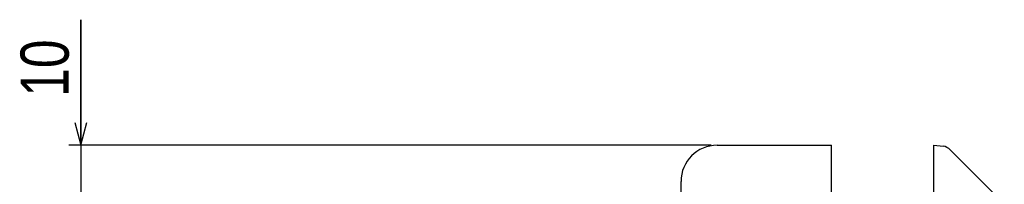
# Model space of a CAD drawing. Extents: x 0 to 563, y 0 to 379.
# Tile 6 of 24: x 9 to 91, y 250 to 264. Entities that reach past the tile are written whole.
import ezdxf

# ---------------------------------------------------------------- set-up
doc = ezdxf.new("R2010")
doc.units = 0
doc.header["$LTSCALE"] = 32.67
doc.layers.get('0').update_dxf_attribs({"linetype": 'CONTINUOUS'})
doc.layers.add('DIM', color=7, linetype='CONTINUOUS')
doc.styles.get("Standard").update_dxf_attribs({"font": 'txt', "width": 0.8})
doc.dimstyles.get("Standard").update_dxf_attribs({"dimtxt": 2.5, "dimasz": 2.5, "dimexe": 1.25, "dimexo": 0.625, "dimtad": 1, "dimcen": 2.5, "dimazin": 3, "dimtfac": 1, "dimtmove": 0, "dimatfit": 3})

# ---------------------------------------------------------------- blocks, each defined once
blk = doc.blocks.new('_OPEN')
at = {"color": 0, "linetype": 'BYBLOCK'}
for p, q in [((0, 0), (-1, 0.263)), ((-1, -0.263), (0, 0)), ((-1, 0), (0, 0))]:
    blk.add_line(p, q, dxfattribs=at)
blk = doc.blocks.new('*D2')
at = {"layer": 'DIM', "color": 2, "linetype": 'CONTINUOUS'}
for p, q in [((14.189, 253.573), (14.189, 263.998)), ((14.189, 263.998), (14.189, 248.823)), ((66.547, 253.573), (13.189, 253.573)), ((14.189, 241.073), (14.189, 248.823)), ((31.547, 244.073), (13.189, 244.073)), ((14.189, 244.073), (14.189, 241.073))]:
    blk.add_line(p, q, dxfattribs=at)
at = {"layer": 'DIM', "color": 2, "linetype": 'CONTINUOUS', "xscale": 1.9, "yscale": 1.9, "zscale": 1.9}
for p, rotation in [((14.189, 253.573), 270), ((14.189, 244.073), 90)]:
    blk.add_blockref('_OPEN', p, dxfattribs=dict(at, rotation=rotation))
at = {"layer": 'DIM', "color": 2, "linetype": 'CONTINUOUS', "width": 0.8}
blk.add_text('10', height=4, rotation=90, dxfattribs=at).set_placement((13.189, 257.598))

msp = doc.modelspace()

# ---------------------------------------------------------------- linework, layer by layer
at = {"color": 7, "linetype": 'CONTINUOUS'}
for p, q in [((67.047, 253.573), (76.547, 253.573)), ((76.547, 244.073), (76.547, 253.573)), ((85.047, 114.573), (85.047, 253.573)), ((85.047, 253.573), (85.812, 253.493)), ((86.415, 253.206), (90.9, 248.72)), ((64.047, 244.573), (64.047, 250.573))]:
    msp.add_line(p, q, dxfattribs=at)
for centre, radius, start, end in [((67.047, 250.573), 3, 90, 180), ((85.708, 252.498), 1, 45, 84)]:
    msp.add_arc(centre, radius, start, end, dxfattribs=at)

# ---------------------------------------------------------------- dimensions: what is measured, and where the dimension line sits
at = {"layer": 'DIM', "color": 2, "linetype": 'CONTINUOUS'}
dim = msp.add_linear_dim(base=(14.189, 244.073), p1=(67.047, 253.573), p2=(32.047, 244.073), angle=270, dimstyle='Standard', dxfattribs=at)
dim.commit()
dim.dimension.update_dxf_attribs({"geometry": '*D2', "text_midpoint": (14.189, 260.998), "dimtype": 128})

doc.saveas('drawing.dxf')
